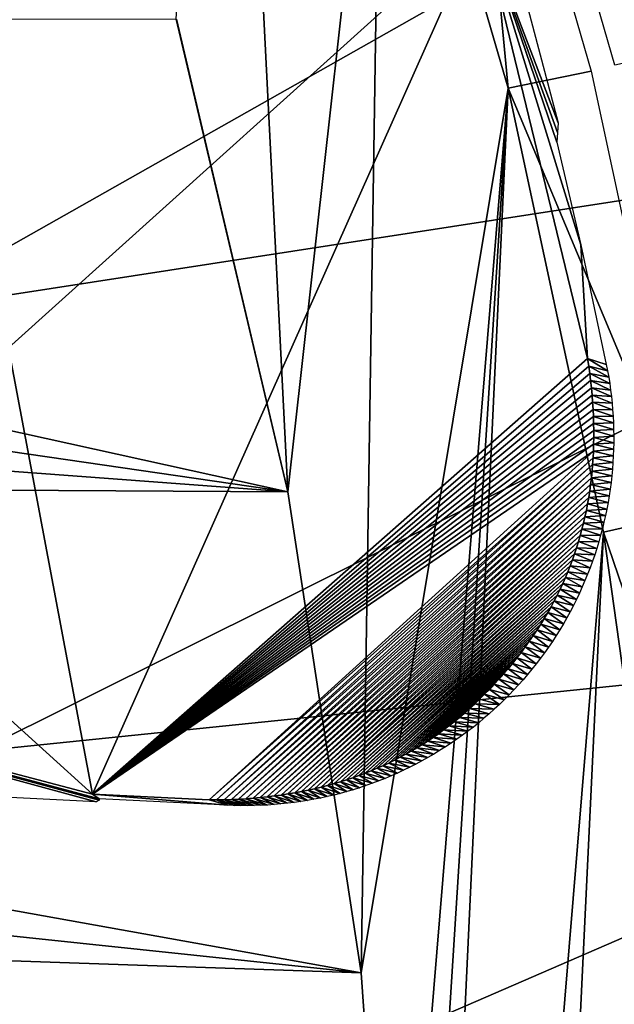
# Model space of a CAD drawing. Header units: millimetres. Extents: x -30.2 to 30.2, y -30.2 to 30.2.
# Tile 243 of 256: x 23.1 to 25.5, y 2.6 to 6.6. Entities that reach past the tile are written whole.
import ezdxf

# ---------------------------------------------------------------- set-up
doc = ezdxf.new("R2010")
doc.units = ezdxf.units.MM
doc.header["$LTSCALE"] = 52.148148
for name, color, linetype in [('1', 7, 'CONTINUOUS'), ('100', 7, 'CONTINUOUS'), ('109', 7, 'CONTINUOUS'), ('146', 7, 'CONTINUOUS'), ('149', 7, 'CONTINUOUS'), ('22', 7, 'CONTINUOUS'), ('32', 7, 'CONTINUOUS'), ('65', 7, 'CONTINUOUS'), ('82', 7, 'CONTINUOUS'), ('95', 7, 'CONTINUOUS')]:
    doc.layers.add(name, color=color, linetype=linetype)

msp = doc.modelspace()

# ---------------------------------------------------------------- linework, layer by layer
at = {"layer": '1', "color": 251, "linetype": 'Continuous', "true_color": 0x4c4c4c}
for points in [[(22.5527, 5.4144, 6.367), (27.7341, 8.344, 6.0125), (22.0584, 7.1672, 6.367), (22.5527, 5.4144, 6.367)], [(28.2692, 6.2972, 6.0125), (27.7341, 8.344, 6.0125), (22.5527, 5.4144, 6.367), (28.2692, 6.2972, 6.0125)], [(22.908, 3.6283, 6.367), (28.2692, 6.2972, 6.0125), (22.5527, 5.4144, 6.367), (22.908, 3.6283, 6.367)], [(28.6535, 4.2169, 6.0125), (28.2692, 6.2972, 6.0125), (22.908, 3.6283, 6.367), (28.6535, 4.2169, 6.0125)], [(23.122, 1.8197, 6.367), (28.6535, 4.2169, 6.0125), (22.908, 3.6283, 6.367), (23.122, 1.8197, 6.367)], [(28.8849, 2.1141, 6.0125), (28.6535, 4.2169, 6.0125), (23.122, 1.8197, 6.367), (28.8849, 2.1141, 6.0125)], [(23.122, 1.8197, 6.367), (22.908, 3.6283, 6.367), (17.3438, 1.365, 6.644), (23.122, 1.8197, 6.367)]]:
    msp.add_3dface(points, dxfattribs=at)
at = {"layer": '100', "color": 251, "linetype": 'Continuous', "true_color": 0x4c4c4c}
for points in [[(20.2053, 3.5819, -45.1956), (20.2402, 4.2775, -124.9994), (23.3883, 3.4219, -45.1956), (20.2053, 3.5819, -45.1956)], [(22.9943, 3.7951, -85.6343), (23.3741, 3.4533, -48.7), (20.2402, 4.2775, -124.9994), (22.9943, 3.7951, -85.6343)], [(20.2402, 4.2775, -124.9994), (23.3741, 3.4533, -48.7), (23.4007, 3.4345, -46.7), (20.2402, 4.2775, -124.9994)], [(23.3883, 3.4219, -45.1956), (20.2402, 4.2775, -124.9994), (23.4016, 3.4283, -46), (23.3883, 3.4219, -45.1956)], [(23.4016, 3.4283, -46), (20.2402, 4.2775, -124.9994), (23.4007, 3.4345, -46.7), (23.4016, 3.4283, -46)], [(23.3741, 3.4533, -48.7), (23.8497, 3.4294, -48.7), (23.9256, 3.4081, -46.7), (23.3741, 3.4533, -48.7)], [(23.3741, 3.4533, -48.7), (23.9256, 3.4081, -46.7), (23.4007, 3.4345, -46.7), (23.3741, 3.4533, -48.7)]]:
    msp.add_3dface(points, dxfattribs=at)
at = {"layer": '109', "color": 251, "linetype": 'Continuous', "true_color": 0x4c4c4c}
msp.add_3dface([(23.3741, 3.4533, -48.7), (22.9943, 3.7951, -85.6343), (23.0311, 5.2733, -48.7), (23.3741, 3.4533, -48.7)], dxfattribs=at)
at = {"layer": '146', "color": 251, "linetype": 'Continuous', "true_color": 0x4c4c4c}
for points in [[(25.2749, 6.1912, -46), (24.9611, 7.0121, -48.7), (25.0155, 7.1676, -46), (25.2749, 6.1912, -46)], [(25.395, 5.2292, -48.7), (24.9611, 7.0121, -48.7), (25.3665, 5.6938, -46.7), (25.395, 5.2292, -48.7)], [(25.2689, 6.1126, -46.7), (24.9611, 7.0121, -48.7), (25.2723, 6.1507, -46.3467), (25.2689, 6.1126, -46.7)], [(24.9611, 7.0121, -48.7), (25.2689, 6.1126, -46.7), (25.3665, 5.6938, -46.7), (24.9611, 7.0121, -48.7)], [(25.2723, 6.1507, -46.3467), (24.9611, 7.0121, -48.7), (25.2749, 6.1912, -46), (25.2723, 6.1507, -46.3467)], [(25.4711, 5.2059, -46.7), (25.395, 5.2292, -48.7), (25.3665, 5.6938, -46.7), (25.4711, 5.2059, -46.7)]]:
    msp.add_3dface(points, dxfattribs=at)
at = {"layer": '149', "color": 251, "linetype": 'Continuous', "true_color": 0x4c4c4c}
for points in [[(25.3996, 5.199, -48.7), (25.395, 5.2292, -48.7), (25.4762, 5.1798, -46.7), (25.3996, 5.199, -48.7)], [(25.395, 5.2292, -48.7), (25.4711, 5.2059, -46.7), (25.4762, 5.1798, -46.7), (25.395, 5.2292, -48.7)], [(25.4036, 5.1691, -48.7), (25.3996, 5.199, -48.7), (25.4808, 5.1536, -46.7), (25.4036, 5.1691, -48.7)], [(25.4808, 5.1536, -46.7), (25.3996, 5.199, -48.7), (25.4762, 5.1798, -46.7), (25.4808, 5.1536, -46.7)], [(25.4072, 5.1393, -48.7), (25.4036, 5.1691, -48.7), (25.485, 5.1273, -46.6999), (25.4072, 5.1393, -48.7)], [(25.485, 5.1273, -46.6999), (25.4036, 5.1691, -48.7), (25.4808, 5.1536, -46.7), (25.485, 5.1273, -46.6999)], [(25.4104, 5.1097, -48.7), (25.4072, 5.1393, -48.7), (25.4887, 5.1008, -46.6999), (25.4104, 5.1097, -48.7)], [(25.4887, 5.1008, -46.6999), (25.4072, 5.1393, -48.7), (25.485, 5.1273, -46.6999), (25.4887, 5.1008, -46.6999)], [(25.4131, 5.0803, -48.7), (25.4104, 5.1097, -48.7), (25.492, 5.0743, -46.6999), (25.4131, 5.0803, -48.7)], [(25.492, 5.0743, -46.6999), (25.4104, 5.1097, -48.7), (25.4887, 5.1008, -46.6999), (25.492, 5.0743, -46.6999)], [(25.4153, 5.0511, -48.7), (25.4131, 5.0803, -48.7), (25.4947, 5.0477, -46.6999), (25.4153, 5.0511, -48.7)], [(25.4947, 5.0477, -46.6999), (25.4131, 5.0803, -48.7), (25.492, 5.0743, -46.6999), (25.4947, 5.0477, -46.6999)], [(25.4171, 5.0221, -48.7), (25.4153, 5.0511, -48.7), (25.497, 5.021, -46.6999), (25.4171, 5.0221, -48.7)], [(25.497, 5.021, -46.6999), (25.4153, 5.0511, -48.7), (25.4947, 5.0477, -46.6999), (25.497, 5.021, -46.6999)], [(25.4185, 4.9933, -48.7), (25.4171, 5.0221, -48.7), (25.4989, 4.9942, -46.6999), (25.4185, 4.9933, -48.7)], [(25.4989, 4.9942, -46.6999), (25.4171, 5.0221, -48.7), (25.497, 5.021, -46.6999), (25.4989, 4.9942, -46.6999)], [(25.5002, 4.9673, -46.6999), (25.4185, 4.9933, -48.7), (25.4989, 4.9942, -46.6999), (25.5002, 4.9673, -46.6999)], [(25.4194, 4.9647, -48.7), (25.4185, 4.9933, -48.7), (25.5002, 4.9673, -46.6999), (25.4194, 4.9647, -48.7)], [(25.5011, 4.9404, -46.6999), (25.4194, 4.9647, -48.7), (25.5002, 4.9673, -46.6999), (25.5011, 4.9404, -46.6999)], [(25.4198, 4.9363, -48.7), (25.4194, 4.9647, -48.7), (25.5011, 4.9404, -46.6999), (25.4198, 4.9363, -48.7)], [(25.5014, 4.9134, -46.6999), (25.4198, 4.9363, -48.7), (25.5011, 4.9404, -46.6999), (25.5014, 4.9134, -46.6999)], [(25.4193, 4.88, -48.7), (25.4198, 4.9081, -48.7), (25.5013, 4.8864, -46.6999), (25.4193, 4.88, -48.7)], [(25.4198, 4.9081, -48.7), (25.4198, 4.9363, -48.7), (25.5014, 4.9134, -46.6999), (25.4198, 4.9081, -48.7)], [(25.5013, 4.8864, -46.6999), (25.4198, 4.9081, -48.7), (25.5014, 4.9134, -46.6999), (25.5013, 4.8864, -46.6999)], [(25.4184, 4.8522, -48.7), (25.4193, 4.88, -48.7), (25.5008, 4.8593, -46.6999), (25.4184, 4.8522, -48.7)], [(25.4997, 4.8322, -46.6999), (25.4184, 4.8522, -48.7), (25.5008, 4.8593, -46.6999), (25.4997, 4.8322, -46.6999)], [(25.5008, 4.8593, -46.6999), (25.4193, 4.88, -48.7), (25.5013, 4.8864, -46.6999), (25.5008, 4.8593, -46.6999)], [(25.4152, 4.7971, -48.7), (25.417, 4.8246, -48.7), (25.4981, 4.8051, -46.6999), (25.4152, 4.7971, -48.7)], [(25.417, 4.8246, -48.7), (25.4184, 4.8522, -48.7), (25.4997, 4.8322, -46.6999), (25.417, 4.8246, -48.7)], [(25.4981, 4.8051, -46.6999), (25.417, 4.8246, -48.7), (25.4997, 4.8322, -46.6999), (25.4981, 4.8051, -46.6999)], [(25.4129, 4.7698, -48.7), (25.4152, 4.7971, -48.7), (25.496, 4.778, -46.6999), (25.4129, 4.7698, -48.7)], [(25.496, 4.778, -46.6999), (25.4152, 4.7971, -48.7), (25.4981, 4.8051, -46.6999), (25.496, 4.778, -46.6999)], [(25.4069, 4.7159, -48.7), (25.4101, 4.7428, -48.7), (25.4904, 4.7238, -46.6999), (25.4069, 4.7159, -48.7)], [(25.4101, 4.7428, -48.7), (25.4129, 4.7698, -48.7), (25.4935, 4.7509, -46.6999), (25.4101, 4.7428, -48.7)], [(25.4904, 4.7238, -46.6999), (25.4101, 4.7428, -48.7), (25.4935, 4.7509, -46.6999), (25.4904, 4.7238, -46.6999)], [(25.4935, 4.7509, -46.6999), (25.4129, 4.7698, -48.7), (25.496, 4.778, -46.6999), (25.4935, 4.7509, -46.6999)], [(25.4033, 4.6893, -48.7), (25.4069, 4.7159, -48.7), (25.4868, 4.6968, -46.6999), (25.4033, 4.6893, -48.7)], [(25.4868, 4.6968, -46.6999), (25.4069, 4.7159, -48.7), (25.4904, 4.7238, -46.6999), (25.4868, 4.6968, -46.6999)], [(25.3946, 4.6365, -48.7), (25.3992, 4.6628, -48.7), (25.4782, 4.6427, -46.7), (25.3946, 4.6365, -48.7)], [(25.3992, 4.6628, -48.7), (25.4033, 4.6893, -48.7), (25.4828, 4.6697, -46.7), (25.3992, 4.6628, -48.7)], [(25.4782, 4.6427, -46.7), (25.3992, 4.6628, -48.7), (25.4828, 4.6697, -46.7), (25.4782, 4.6427, -46.7)], [(25.4828, 4.6697, -46.7), (25.4033, 4.6893, -48.7), (25.4868, 4.6968, -46.6999), (25.4828, 4.6697, -46.7)], [(25.3896, 4.6104, -48.7), (25.3946, 4.6365, -48.7), (25.4732, 4.6158, -46.7), (25.3896, 4.6104, -48.7)], [(25.4732, 4.6158, -46.7), (25.3946, 4.6365, -48.7), (25.4782, 4.6427, -46.7), (25.4732, 4.6158, -46.7)], [(25.3782, 4.5588, -48.7), (25.3841, 4.5845, -48.7), (25.4615, 4.562, -46.7), (25.3782, 4.5588, -48.7)], [(25.3841, 4.5845, -48.7), (25.3896, 4.6104, -48.7), (25.4676, 4.5889, -46.7), (25.3841, 4.5845, -48.7)], [(25.4615, 4.562, -46.7), (25.3841, 4.5845, -48.7), (25.4676, 4.5889, -46.7), (25.4615, 4.562, -46.7)], [(25.4676, 4.5889, -46.7), (25.3896, 4.6104, -48.7), (25.4732, 4.6158, -46.7), (25.4676, 4.5889, -46.7)], [(25.3718, 4.5333, -48.7), (25.3782, 4.5588, -48.7), (25.455, 4.5353, -46.7), (25.3718, 4.5333, -48.7)], [(25.455, 4.5353, -46.7), (25.3782, 4.5588, -48.7), (25.4615, 4.562, -46.7), (25.455, 4.5353, -46.7)], [(25.3577, 4.4829, -48.7), (25.365, 4.508, -48.7), (25.4403, 4.4819, -46.7), (25.3577, 4.4829, -48.7)], [(25.365, 4.508, -48.7), (25.3718, 4.5333, -48.7), (25.4479, 4.5086, -46.7), (25.365, 4.508, -48.7)], [(25.4403, 4.4819, -46.7), (25.365, 4.508, -48.7), (25.4479, 4.5086, -46.7), (25.4403, 4.4819, -46.7)], [(25.4479, 4.5086, -46.7), (25.3718, 4.5333, -48.7), (25.455, 4.5353, -46.7), (25.4479, 4.5086, -46.7)], [(25.3418, 4.4332, -48.7), (25.35, 4.458, -48.7), (25.4236, 4.4289, -46.7), (25.3418, 4.4332, -48.7)], [(25.35, 4.458, -48.7), (25.3577, 4.4829, -48.7), (25.4322, 4.4554, -46.7), (25.35, 4.458, -48.7)], [(25.4236, 4.4289, -46.7), (25.35, 4.458, -48.7), (25.4322, 4.4554, -46.7), (25.4236, 4.4289, -46.7)], [(25.4322, 4.4554, -46.7), (25.3577, 4.4829, -48.7), (25.4403, 4.4819, -46.7), (25.4322, 4.4554, -46.7)], [(25.3332, 4.4087, -48.7), (25.3418, 4.4332, -48.7), (25.4145, 4.4025, -46.7001), (25.3332, 4.4087, -48.7)], [(25.4145, 4.4025, -46.7001), (25.3418, 4.4332, -48.7), (25.4236, 4.4289, -46.7), (25.4145, 4.4025, -46.7001)], [(25.3145, 4.3602, -48.7), (25.3241, 4.3844, -48.7), (25.3947, 4.3502, -46.7001), (25.3145, 4.3602, -48.7)], [(25.3241, 4.3844, -48.7), (25.3332, 4.4087, -48.7), (25.4049, 4.3763, -46.7001), (25.3241, 4.3844, -48.7)], [(25.3947, 4.3502, -46.7001), (25.3241, 4.3844, -48.7), (25.4049, 4.3763, -46.7001), (25.3947, 4.3502, -46.7001)], [(25.4049, 4.3763, -46.7001), (25.3332, 4.4087, -48.7), (25.4145, 4.4025, -46.7001), (25.4049, 4.3763, -46.7001)], [(25.3045, 4.3363, -48.7), (25.3145, 4.3602, -48.7), (25.3841, 4.3242, -46.7001), (25.3045, 4.3363, -48.7)], [(25.3841, 4.3242, -46.7001), (25.3145, 4.3602, -48.7), (25.3947, 4.3502, -46.7001), (25.3841, 4.3242, -46.7001)], [(25.2828, 4.2885, -48.7), (25.294, 4.3124, -48.7), (25.3613, 4.2728, -46.7001), (25.2828, 4.2885, -48.7)], [(25.294, 4.3124, -48.7), (25.3045, 4.3363, -48.7), (25.3729, 4.2984, -46.7001), (25.294, 4.3124, -48.7)], [(25.3613, 4.2728, -46.7001), (25.294, 4.3124, -48.7), (25.3729, 4.2984, -46.7001), (25.3613, 4.2728, -46.7001)], [(25.3729, 4.2984, -46.7001), (25.3045, 4.3363, -48.7), (25.3841, 4.3242, -46.7001), (25.3729, 4.2984, -46.7001)], [(25.2586, 4.2408, -48.7), (25.271, 4.2647, -48.7), (25.3366, 4.2222, -46.7001), (25.2586, 4.2408, -48.7)], [(25.271, 4.2647, -48.7), (25.2828, 4.2885, -48.7), (25.3492, 4.2474, -46.7001), (25.271, 4.2647, -48.7)], [(25.3366, 4.2222, -46.7001), (25.271, 4.2647, -48.7), (25.3492, 4.2474, -46.7001), (25.3366, 4.2222, -46.7001)], [(25.3492, 4.2474, -46.7001), (25.2828, 4.2885, -48.7), (25.3613, 4.2728, -46.7001), (25.3492, 4.2474, -46.7001)], [(25.2321, 4.1933, -48.7), (25.2457, 4.217, -48.7), (25.3099, 4.1724, -46.7001), (25.2321, 4.1933, -48.7)], [(25.2457, 4.217, -48.7), (25.2586, 4.2408, -48.7), (25.3235, 4.1972, -46.7001), (25.2457, 4.217, -48.7)], [(25.3099, 4.1724, -46.7001), (25.2457, 4.217, -48.7), (25.3235, 4.1972, -46.7001), (25.3099, 4.1724, -46.7001)], [(25.3235, 4.1972, -46.7001), (25.2586, 4.2408, -48.7), (25.3366, 4.2222, -46.7001), (25.3235, 4.1972, -46.7001)], [(25.2181, 4.1697, -48.7), (25.2321, 4.1933, -48.7), (25.2958, 4.1479, -46.7001), (25.2181, 4.1697, -48.7)], [(25.2958, 4.1479, -46.7001), (25.2321, 4.1933, -48.7), (25.3099, 4.1724, -46.7001), (25.2958, 4.1479, -46.7001)], [(25.1884, 4.1228, -48.7), (25.2035, 4.1462, -48.7), (25.2664, 4.0998, -46.7001), (25.1884, 4.1228, -48.7)], [(25.2035, 4.1462, -48.7), (25.2181, 4.1697, -48.7), (25.2813, 4.1237, -46.7001), (25.2035, 4.1462, -48.7)], [(25.2664, 4.0998, -46.7001), (25.2035, 4.1462, -48.7), (25.2813, 4.1237, -46.7001), (25.2664, 4.0998, -46.7001)], [(25.2813, 4.1237, -46.7001), (25.2181, 4.1697, -48.7), (25.2958, 4.1479, -46.7001), (25.2813, 4.1237, -46.7001)], [(25.1568, 4.0766, -48.7), (25.1728, 4.0996, -48.7), (25.2352, 4.0528, -46.7001), (25.1568, 4.0766, -48.7)], [(25.1728, 4.0996, -48.7), (25.1884, 4.1228, -48.7), (25.251, 4.0761, -46.7001), (25.1728, 4.0996, -48.7)], [(25.2352, 4.0528, -46.7001), (25.1728, 4.0996, -48.7), (25.251, 4.0761, -46.7001), (25.2352, 4.0528, -46.7001)], [(25.251, 4.0761, -46.7001), (25.1884, 4.1228, -48.7), (25.2664, 4.0998, -46.7001), (25.251, 4.0761, -46.7001)], [(25.1403, 4.0537, -48.7), (25.1568, 4.0766, -48.7), (25.2189, 4.0297, -46.7001), (25.1403, 4.0537, -48.7)], [(25.2189, 4.0297, -46.7001), (25.1568, 4.0766, -48.7), (25.2352, 4.0528, -46.7001), (25.2189, 4.0297, -46.7001)], [(25.106, 4.0087, -48.7), (25.1234, 4.0311, -48.7), (25.1851, 3.9847, -46.7), (25.106, 4.0087, -48.7)], [(25.1234, 4.0311, -48.7), (25.1403, 4.0537, -48.7), (25.2022, 4.007, -46.7001), (25.1234, 4.0311, -48.7)], [(25.1851, 3.9847, -46.7), (25.1234, 4.0311, -48.7), (25.2022, 4.007, -46.7001), (25.1851, 3.9847, -46.7)], [(25.2022, 4.007, -46.7001), (25.1403, 4.0537, -48.7), (25.2189, 4.0297, -46.7001), (25.2022, 4.007, -46.7001)], [(25.0701, 3.9647, -48.7), (25.0882, 3.9865, -48.7), (25.1498, 3.941, -46.7), (25.0701, 3.9647, -48.7)], [(25.0882, 3.9865, -48.7), (25.106, 4.0087, -48.7), (25.1677, 3.9627, -46.7), (25.0882, 3.9865, -48.7)], [(25.1498, 3.941, -46.7), (25.0882, 3.9865, -48.7), (25.1677, 3.9627, -46.7), (25.1498, 3.941, -46.7)], [(25.1677, 3.9627, -46.7), (25.106, 4.0087, -48.7), (25.1851, 3.9847, -46.7), (25.1677, 3.9627, -46.7)], [(25.0327, 3.9218, -48.7), (25.0516, 3.9431, -48.7), (25.1129, 3.8988, -46.7), (25.0327, 3.9218, -48.7)], [(25.0516, 3.9431, -48.7), (25.0701, 3.9647, -48.7), (25.1316, 3.9197, -46.7), (25.0516, 3.9431, -48.7)], [(25.1129, 3.8988, -46.7), (25.0516, 3.9431, -48.7), (25.1316, 3.9197, -46.7), (25.1129, 3.8988, -46.7)], [(25.1316, 3.9197, -46.7), (25.0701, 3.9647, -48.7), (25.1498, 3.941, -46.7), (25.1316, 3.9197, -46.7)], [(24.994, 3.8803, -48.7), (25.0135, 3.9009, -48.7), (25.0745, 3.8579, -46.7), (24.994, 3.8803, -48.7)], [(25.0135, 3.9009, -48.7), (25.0327, 3.9218, -48.7), (25.0939, 3.8782, -46.7), (25.0135, 3.9009, -48.7)], [(25.0745, 3.8579, -46.7), (25.0135, 3.9009, -48.7), (25.0939, 3.8782, -46.7), (25.0745, 3.8579, -46.7)], [(25.0939, 3.8782, -46.7), (25.0327, 3.9218, -48.7), (25.1129, 3.8988, -46.7), (25.0939, 3.8782, -46.7)], [(24.9541, 3.8404, -48.7), (24.9742, 3.8602, -48.7), (25.0345, 3.8185, -46.7), (24.9541, 3.8404, -48.7)], [(24.9742, 3.8602, -48.7), (24.994, 3.8803, -48.7), (25.0547, 3.8381, -46.7), (24.9742, 3.8602, -48.7)], [(25.0345, 3.8185, -46.7), (24.9742, 3.8602, -48.7), (25.0547, 3.8381, -46.7), (25.0345, 3.8185, -46.7)], [(25.0547, 3.8381, -46.7), (24.994, 3.8803, -48.7), (25.0745, 3.8579, -46.7), (25.0547, 3.8381, -46.7)], [(24.9132, 3.8021, -48.7), (24.9338, 3.821, -48.7), (25.014, 3.7994, -46.7), (24.9132, 3.8021, -48.7)], [(24.9338, 3.821, -48.7), (24.9541, 3.8404, -48.7), (25.0345, 3.8185, -46.7), (24.9338, 3.821, -48.7)], [(25.014, 3.7994, -46.7), (24.9338, 3.821, -48.7), (25.0345, 3.8185, -46.7), (25.014, 3.7994, -46.7)], [(24.8714, 3.7656, -48.7), (24.8924, 3.7836, -48.7), (24.9718, 3.7623, -46.7), (24.8714, 3.7656, -48.7)], [(24.8924, 3.7836, -48.7), (24.9132, 3.8021, -48.7), (24.9931, 3.7806, -46.7), (24.8924, 3.7836, -48.7)], [(24.9718, 3.7623, -46.7), (24.8924, 3.7836, -48.7), (24.9931, 3.7806, -46.7), (24.9718, 3.7623, -46.7)], [(24.9931, 3.7806, -46.7), (24.9132, 3.8021, -48.7), (25.014, 3.7994, -46.7), (24.9931, 3.7806, -46.7)], [(24.8288, 3.7312, -48.7), (24.8502, 3.7481, -48.7), (24.9284, 3.7268, -46.7), (24.8288, 3.7312, -48.7)], [(24.8502, 3.7481, -48.7), (24.8714, 3.7656, -48.7), (24.9503, 3.7443, -46.7), (24.8502, 3.7481, -48.7)], [(24.9284, 3.7268, -46.7), (24.8502, 3.7481, -48.7), (24.9503, 3.7443, -46.7), (24.9284, 3.7268, -46.7)], [(24.9503, 3.7443, -46.7), (24.8714, 3.7656, -48.7), (24.9718, 3.7623, -46.7), (24.9503, 3.7443, -46.7)], [(24.7637, 3.6836, -48.7), (24.7855, 3.6989, -48.7), (24.8608, 3.6767, -46.7001), (24.7637, 3.6836, -48.7)], [(24.7855, 3.6989, -48.7), (24.8072, 3.7147, -48.7), (24.8836, 3.693, -46.7001), (24.7855, 3.6989, -48.7)], [(24.8608, 3.6767, -46.7001), (24.7855, 3.6989, -48.7), (24.8836, 3.693, -46.7001), (24.8608, 3.6767, -46.7001)], [(24.8072, 3.7147, -48.7), (24.8288, 3.7312, -48.7), (24.9061, 3.7097, -46.7), (24.8072, 3.7147, -48.7)], [(24.8836, 3.693, -46.7001), (24.8072, 3.7147, -48.7), (24.9061, 3.7097, -46.7), (24.8836, 3.693, -46.7001)], [(24.9061, 3.7097, -46.7), (24.8288, 3.7312, -48.7), (24.9284, 3.7268, -46.7), (24.9061, 3.7097, -46.7)], [(24.6976, 3.6413, -48.7), (24.7198, 3.6548, -48.7), (24.7906, 3.6306, -46.7001), (24.6976, 3.6413, -48.7)], [(24.7198, 3.6548, -48.7), (24.7418, 3.6689, -48.7), (24.8143, 3.6455, -46.7001), (24.7198, 3.6548, -48.7)], [(24.7906, 3.6306, -46.7001), (24.7198, 3.6548, -48.7), (24.8143, 3.6455, -46.7001), (24.7906, 3.6306, -46.7001)], [(24.7418, 3.6689, -48.7), (24.7637, 3.6836, -48.7), (24.8377, 3.6609, -46.7001), (24.7418, 3.6689, -48.7)], [(24.8143, 3.6455, -46.7001), (24.7418, 3.6689, -48.7), (24.8377, 3.6609, -46.7001), (24.8143, 3.6455, -46.7001)], [(24.8377, 3.6609, -46.7001), (24.7637, 3.6836, -48.7), (24.8608, 3.6767, -46.7001), (24.8377, 3.6609, -46.7001)], [(24.6295, 3.6032, -48.7), (24.6525, 3.6155, -48.7), (24.7182, 3.5885, -46.7001), (24.6295, 3.6032, -48.7)], [(24.6525, 3.6155, -48.7), (24.6752, 3.6282, -48.7), (24.7426, 3.6021, -46.7001), (24.6525, 3.6155, -48.7)], [(24.7182, 3.5885, -46.7001), (24.6525, 3.6155, -48.7), (24.7426, 3.6021, -46.7001), (24.7182, 3.5885, -46.7001)], [(24.6752, 3.6282, -48.7), (24.6976, 3.6413, -48.7), (24.7667, 3.6161, -46.7001), (24.6752, 3.6282, -48.7)], [(24.7426, 3.6021, -46.7001), (24.6752, 3.6282, -48.7), (24.7667, 3.6161, -46.7001), (24.7426, 3.6021, -46.7001)], [(24.7667, 3.6161, -46.7001), (24.6976, 3.6413, -48.7), (24.7906, 3.6306, -46.7001), (24.7667, 3.6161, -46.7001)], [(24.5591, 3.5689, -48.7), (24.5828, 3.5799, -48.7), (24.6438, 3.5507, -46.7001), (24.5591, 3.5689, -48.7)], [(24.5828, 3.5799, -48.7), (24.6063, 3.5914, -48.7), (24.6688, 3.5629, -46.7001), (24.5828, 3.5799, -48.7)], [(24.6438, 3.5507, -46.7001), (24.5828, 3.5799, -48.7), (24.6688, 3.5629, -46.7001), (24.6438, 3.5507, -46.7001)], [(24.6063, 3.5914, -48.7), (24.6295, 3.6032, -48.7), (24.6936, 3.5755, -46.7001), (24.6063, 3.5914, -48.7)], [(24.6688, 3.5629, -46.7001), (24.6063, 3.5914, -48.7), (24.6936, 3.5755, -46.7001), (24.6688, 3.5629, -46.7001)], [(24.6936, 3.5755, -46.7001), (24.6295, 3.6032, -48.7), (24.7182, 3.5885, -46.7001), (24.6936, 3.5755, -46.7001)], [(24.4615, 3.529, -48.7), (24.4863, 3.5384, -48.7), (24.5421, 3.507, -46.6999), (24.4615, 3.529, -48.7)], [(24.4863, 3.5384, -48.7), (24.5108, 3.5481, -48.7), (24.5678, 3.5172, -46.7), (24.4863, 3.5384, -48.7)], [(24.5421, 3.507, -46.6999), (24.4863, 3.5384, -48.7), (24.5678, 3.5172, -46.7), (24.5421, 3.507, -46.6999)], [(24.5108, 3.5481, -48.7), (24.5351, 3.5583, -48.7), (24.5933, 3.5279, -46.7), (24.5108, 3.5481, -48.7)], [(24.5678, 3.5172, -46.7), (24.5108, 3.5481, -48.7), (24.5933, 3.5279, -46.7), (24.5678, 3.5172, -46.7)], [(24.5351, 3.5583, -48.7), (24.5591, 3.5689, -48.7), (24.6186, 3.5391, -46.7), (24.5351, 3.5583, -48.7)], [(24.5933, 3.5279, -46.7), (24.5351, 3.5583, -48.7), (24.6186, 3.5391, -46.7), (24.5933, 3.5279, -46.7)], [(24.6186, 3.5391, -46.7), (24.5591, 3.5689, -48.7), (24.6438, 3.5507, -46.7001), (24.6186, 3.5391, -46.7)], [(24.3336, 3.4886, -48.7), (24.3597, 3.4958, -48.7), (24.4114, 3.4633, -46.6998), (24.3336, 3.4886, -48.7)], [(24.3597, 3.4958, -48.7), (24.3855, 3.5035, -48.7), (24.4378, 3.4711, -46.6998), (24.3597, 3.4958, -48.7)], [(24.4114, 3.4633, -46.6998), (24.3597, 3.4958, -48.7), (24.4378, 3.4711, -46.6998), (24.4114, 3.4633, -46.6998)], [(24.3855, 3.5035, -48.7), (24.4111, 3.5116, -48.7), (24.4641, 3.4794, -46.6999), (24.3855, 3.5035, -48.7)], [(24.4378, 3.4711, -46.6998), (24.3855, 3.5035, -48.7), (24.4641, 3.4794, -46.6999), (24.4378, 3.4711, -46.6998)], [(24.4111, 3.5116, -48.7), (24.4364, 3.5201, -48.7), (24.4902, 3.4881, -46.6999), (24.4111, 3.5116, -48.7)], [(24.4641, 3.4794, -46.6999), (24.4111, 3.5116, -48.7), (24.4902, 3.4881, -46.6999), (24.4641, 3.4794, -46.6999)], [(24.4364, 3.5201, -48.7), (24.4615, 3.529, -48.7), (24.5162, 3.4973, -46.6999), (24.4364, 3.5201, -48.7)], [(24.4902, 3.4881, -46.6999), (24.4364, 3.5201, -48.7), (24.5162, 3.4973, -46.6999), (24.4902, 3.4881, -46.6999)], [(24.5162, 3.4973, -46.6999), (24.4615, 3.529, -48.7), (24.5421, 3.507, -46.6999), (24.5162, 3.4973, -46.6999)], [(24.1435, 3.4495, -48.7), (24.1715, 3.4539, -48.7), (24.2239, 3.4228, -46.6997), (24.1435, 3.4495, -48.7)], [(24.1715, 3.4539, -48.7), (24.1991, 3.4586, -48.7), (24.2509, 3.4271, -46.6997), (24.1715, 3.4539, -48.7)], [(24.2239, 3.4228, -46.6997), (24.1715, 3.4539, -48.7), (24.2509, 3.4271, -46.6997), (24.2239, 3.4228, -46.6997)], [(24.1991, 3.4586, -48.7), (24.2265, 3.4638, -48.7), (24.2779, 3.4319, -46.6997), (24.1991, 3.4586, -48.7)], [(24.2509, 3.4271, -46.6997), (24.1991, 3.4586, -48.7), (24.2779, 3.4319, -46.6997), (24.2509, 3.4271, -46.6997)], [(24.2265, 3.4638, -48.7), (24.2537, 3.4693, -48.7), (24.3048, 3.4372, -46.6997), (24.2265, 3.4638, -48.7)], [(24.2779, 3.4319, -46.6997), (24.2265, 3.4638, -48.7), (24.3048, 3.4372, -46.6997), (24.2779, 3.4319, -46.6997)], [(24.2537, 3.4693, -48.7), (24.2806, 3.4753, -48.7), (24.3316, 3.443, -46.6997), (24.2537, 3.4693, -48.7)], [(24.3048, 3.4372, -46.6997), (24.2537, 3.4693, -48.7), (24.3316, 3.443, -46.6997), (24.3048, 3.4372, -46.6997)], [(24.2806, 3.4753, -48.7), (24.3072, 3.4817, -48.7), (24.3583, 3.4493, -46.6997), (24.2806, 3.4753, -48.7)], [(24.3316, 3.443, -46.6997), (24.2806, 3.4753, -48.7), (24.3583, 3.4493, -46.6997), (24.3316, 3.443, -46.6997)], [(24.3072, 3.4817, -48.7), (24.3336, 3.4886, -48.7), (24.3849, 3.4561, -46.6998), (24.3072, 3.4817, -48.7)], [(24.3583, 3.4493, -46.6997), (24.3072, 3.4817, -48.7), (24.3849, 3.4561, -46.6998), (24.3583, 3.4493, -46.6997)], [(24.3849, 3.4561, -46.6998), (24.3336, 3.4886, -48.7), (24.4114, 3.4633, -46.6998), (24.3849, 3.4561, -46.6998)], [(23.8497, 3.4294, -48.7), (23.8803, 3.4295, -48.7), (23.9256, 3.4081, -46.7), (23.8497, 3.4294, -48.7)], [(23.8803, 3.4295, -48.7), (23.9106, 3.4301, -48.7), (23.9797, 3.4063, -46.6999), (23.8803, 3.4295, -48.7)], [(23.9256, 3.4081, -46.7), (23.8803, 3.4295, -48.7), (23.9527, 3.407, -46.6999), (23.9256, 3.4081, -46.7)], [(23.9527, 3.407, -46.6999), (23.8803, 3.4295, -48.7), (23.9797, 3.4063, -46.6999), (23.9527, 3.407, -46.6999)], [(23.9106, 3.4301, -48.7), (23.9406, 3.431, -48.7), (24.0069, 3.4062, -46.6998), (23.9106, 3.4301, -48.7)], [(23.9797, 3.4063, -46.6999), (23.9106, 3.4301, -48.7), (24.0069, 3.4062, -46.6998), (23.9797, 3.4063, -46.6999)], [(23.9406, 3.431, -48.7), (23.9704, 3.4324, -48.7), (24.034, 3.4065, -46.6998), (23.9406, 3.431, -48.7)], [(24.0069, 3.4062, -46.6998), (23.9406, 3.431, -48.7), (24.034, 3.4065, -46.6998), (24.0069, 3.4062, -46.6998)], [(23.9704, 3.4324, -48.7), (23.9999, 3.4342, -48.7), (24.0612, 3.4074, -46.6998), (23.9704, 3.4324, -48.7)], [(24.034, 3.4065, -46.6998), (23.9704, 3.4324, -48.7), (24.0612, 3.4074, -46.6998), (24.034, 3.4065, -46.6998)], [(23.9999, 3.4342, -48.7), (24.0291, 3.4364, -48.7), (24.0884, 3.4087, -46.6997), (23.9999, 3.4342, -48.7)], [(24.0612, 3.4074, -46.6998), (23.9999, 3.4342, -48.7), (24.0884, 3.4087, -46.6997), (24.0612, 3.4074, -46.6998)], [(24.0291, 3.4364, -48.7), (24.0581, 3.4391, -48.7), (24.1155, 3.4106, -46.6997), (24.0291, 3.4364, -48.7)], [(24.0884, 3.4087, -46.6997), (24.0291, 3.4364, -48.7), (24.1155, 3.4106, -46.6997), (24.0884, 3.4087, -46.6997)], [(24.0581, 3.4391, -48.7), (24.0869, 3.4422, -48.7), (24.1427, 3.4129, -46.6997), (24.0581, 3.4391, -48.7)], [(24.1155, 3.4106, -46.6997), (24.0581, 3.4391, -48.7), (24.1427, 3.4129, -46.6997), (24.1155, 3.4106, -46.6997)], [(24.0869, 3.4422, -48.7), (24.1153, 3.4456, -48.7), (24.1698, 3.4157, -46.6997), (24.0869, 3.4422, -48.7)], [(24.1427, 3.4129, -46.6997), (24.0869, 3.4422, -48.7), (24.1698, 3.4157, -46.6997), (24.1427, 3.4129, -46.6997)], [(24.1153, 3.4456, -48.7), (24.1435, 3.4495, -48.7), (24.1969, 3.419, -46.6997), (24.1153, 3.4456, -48.7)], [(24.1698, 3.4157, -46.6997), (24.1153, 3.4456, -48.7), (24.1969, 3.419, -46.6997), (24.1698, 3.4157, -46.6997)], [(24.1969, 3.419, -46.6997), (24.1435, 3.4495, -48.7), (24.2239, 3.4228, -46.6997), (24.1969, 3.419, -46.6997)]]:
    msp.add_3dface(points, dxfattribs=at)
at = {"layer": '22', "color": 251, "linetype": 'Continuous', "true_color": 0x4c4c4c}
for points in [[(25.07, 6.3328, -46), (24.5534, 8.108, -46), (24.8962, 8.1731, -36.0965), (25.07, 6.3328, -46)], [(25.4095, 6.4013, -36.0965), (25.07, 6.3328, -46), (24.8962, 8.1731, -36.0965), (25.4095, 6.4013, -36.0965)], [(25.7969, 4.5978, -36.0965), (25.07, 6.3328, -46), (25.4095, 6.4013, -36.0965), (25.7969, 4.5978, -36.0965)], [(25.4593, 4.5208, -46), (25.07, 6.3328, -46), (25.7969, 4.5978, -36.0965), (25.4593, 4.5208, -46)], [(26.0564, 2.7715, -36.0965), (25.4593, 4.5208, -46), (25.7969, 4.5978, -36.0965), (26.0564, 2.7715, -36.0965)], [(25.7172, 2.6901, -46), (25.4593, 4.5208, -46), (26.0564, 2.7715, -36.0965), (25.7172, 2.6901, -46)]]:
    msp.add_3dface(points, dxfattribs=at)
at = {"layer": '32', "color": 251, "linetype": 'Continuous', "true_color": 0x4c4c4c}
for points in [[(23.716, 6.6135, -46), (23.9093, 9.8468, -46), (24.1708, 4.6858, -46), (23.716, 6.6135, -46)], [(23.9093, 9.8468, -46), (24.5534, 8.108, -46), (24.1708, 4.6858, -46), (23.9093, 9.8468, -46)], [(24.1708, 4.6858, -46), (24.5534, 8.108, -46), (24.4698, 2.7237, -46), (24.1708, 4.6858, -46)], [(24.5534, 8.108, -46), (25.07, 6.3328, -46), (24.4698, 2.7237, -46), (24.5534, 8.108, -46)], [(24.3691, -8.6464, -46), (25.07, 6.3328, -46), (25.4593, 4.5208, -46), (24.3691, -8.6464, -46)], [(25.07, 6.3328, -46), (24.3691, -8.6464, -46), (24.5899, -1.2358, -46), (25.07, 6.3328, -46)], [(24.4698, 2.7237, -46), (25.07, 6.3328, -46), (24.6093, 0.751, -46), (24.4698, 2.7237, -46)], [(24.6093, 0.751, -46), (25.07, 6.3328, -46), (24.5899, -1.2358, -46), (24.6093, 0.751, -46)], [(24.9099, -6.9361, -46), (24.3691, -8.6464, -46), (25.4593, 4.5208, -46), (24.9099, -6.9361, -46)], [(24.9099, -6.9361, -46), (25.4593, 4.5208, -46), (25.7172, 2.6901, -46), (24.9099, -6.9361, -46)], [(25.33, -5.1965, -46), (24.9099, -6.9361, -46), (25.7172, 2.6901, -46), (25.33, -5.1965, -46)], [(25.33, -5.1965, -46), (25.7172, 2.6901, -46), (25.8439, 0.8401, -46), (25.33, -5.1965, -46)]]:
    msp.add_3dface(points, dxfattribs=at)
at = {"layer": '65', "color": 251, "linetype": 'Continuous', "true_color": 0x4c4c4c}
msp.add_3dface([(25.5062, 6.4264, -36), (24.9918, 8.202, -36), (29.0225, 7.1885, -36), (25.5062, 6.4264, -36)], dxfattribs=at)
at = {"layer": '82', "color": 251, "linetype": 'Continuous', "true_color": 0x4c4c4c}
for points in [[(14.5707, 6.0802, -30), (15.372, 6.6252, -30), (24.1708, 4.6855, -30), (14.5707, 6.0802, -30)], [(24.1708, 4.6855, -30), (15.372, 6.6252, -30), (23.7161, 6.6134, -30), (24.1708, 4.6855, -30)], [(13.8357, 5.4535, -30), (14.5707, 6.0802, -30), (24.1708, 4.6855, -30), (13.8357, 5.4535, -30)], [(13.171, 4.7493, -30), (13.8357, 5.4535, -30), (24.1708, 4.6855, -30), (13.171, 4.7493, -30)], [(12.5877, 3.9778, -30), (13.171, 4.7493, -30), (24.4698, 2.7238, -30), (12.5877, 3.9778, -30)], [(24.4698, 2.7238, -30), (13.171, 4.7493, -30), (24.1708, 4.6855, -30), (24.4698, 2.7238, -30)], [(12.0915, 3.1486, -30), (12.5877, 3.9778, -30), (24.4698, 2.7238, -30), (12.0915, 3.1486, -30)], [(11.8777, 2.714, -30), (12.0915, 3.1486, -30), (24.6092, 0.7518, -30), (11.8777, 2.714, -30)], [(24.6092, 0.7518, -30), (12.0915, 3.1486, -30), (24.4698, 2.7238, -30), (24.6092, 0.7518, -30)], [(11.6873, 2.2679, -30), (11.8777, 2.714, -30), (24.6092, 0.7518, -30), (11.6873, 2.2679, -30)]]:
    msp.add_3dface(points, dxfattribs=at)
at = {"layer": '95', "color": 251, "linetype": 'Continuous', "true_color": 0x4c4c4c}
for points in [[(23.0311, 5.2733, -48.7), (22.5524, 7.047, -48.7), (24.9611, 7.0121, -48.7), (23.0311, 5.2733, -48.7)], [(23.3741, 3.4533, -48.7), (23.0311, 5.2733, -48.7), (24.9611, 7.0121, -48.7), (23.3741, 3.4533, -48.7)], [(25.395, 5.2292, -48.7), (23.3741, 3.4533, -48.7), (24.9611, 7.0121, -48.7), (25.395, 5.2292, -48.7)], [(25.3996, 5.199, -48.7), (23.3741, 3.4533, -48.7), (25.395, 5.2292, -48.7), (25.3996, 5.199, -48.7)], [(25.4036, 5.1691, -48.7), (23.3741, 3.4533, -48.7), (25.3996, 5.199, -48.7), (25.4036, 5.1691, -48.7)], [(25.4072, 5.1393, -48.7), (23.3741, 3.4533, -48.7), (25.4036, 5.1691, -48.7), (25.4072, 5.1393, -48.7)], [(25.4104, 5.1097, -48.7), (23.3741, 3.4533, -48.7), (25.4072, 5.1393, -48.7), (25.4104, 5.1097, -48.7)], [(25.4131, 5.0803, -48.7), (23.3741, 3.4533, -48.7), (25.4104, 5.1097, -48.7), (25.4131, 5.0803, -48.7)], [(25.4153, 5.0511, -48.7), (23.3741, 3.4533, -48.7), (25.4131, 5.0803, -48.7), (25.4153, 5.0511, -48.7)], [(25.4171, 5.0221, -48.7), (23.3741, 3.4533, -48.7), (25.4153, 5.0511, -48.7), (25.4171, 5.0221, -48.7)], [(25.4185, 4.9933, -48.7), (23.3741, 3.4533, -48.7), (25.4171, 5.0221, -48.7), (25.4185, 4.9933, -48.7)], [(25.4194, 4.9647, -48.7), (23.3741, 3.4533, -48.7), (25.4185, 4.9933, -48.7), (25.4194, 4.9647, -48.7)], [(25.4198, 4.9363, -48.7), (23.3741, 3.4533, -48.7), (25.4194, 4.9647, -48.7), (25.4198, 4.9363, -48.7)], [(25.4198, 4.9081, -48.7), (23.3741, 3.4533, -48.7), (25.4198, 4.9363, -48.7), (25.4198, 4.9081, -48.7)], [(25.4193, 4.88, -48.7), (23.3741, 3.4533, -48.7), (25.4198, 4.9081, -48.7), (25.4193, 4.88, -48.7)], [(25.4184, 4.8522, -48.7), (23.3741, 3.4533, -48.7), (25.4193, 4.88, -48.7), (25.4184, 4.8522, -48.7)], [(23.8497, 3.4294, -48.7), (23.3741, 3.4533, -48.7), (25.4184, 4.8522, -48.7), (23.8497, 3.4294, -48.7)], [(25.417, 4.8246, -48.7), (23.8497, 3.4294, -48.7), (25.4184, 4.8522, -48.7), (25.417, 4.8246, -48.7)], [(23.8803, 3.4295, -48.7), (23.8497, 3.4294, -48.7), (25.417, 4.8246, -48.7), (23.8803, 3.4295, -48.7)], [(25.4152, 4.7971, -48.7), (23.8803, 3.4295, -48.7), (25.417, 4.8246, -48.7), (25.4152, 4.7971, -48.7)], [(23.9106, 3.4301, -48.7), (23.8803, 3.4295, -48.7), (25.4152, 4.7971, -48.7), (23.9106, 3.4301, -48.7)], [(25.4129, 4.7698, -48.7), (23.9106, 3.4301, -48.7), (25.4152, 4.7971, -48.7), (25.4129, 4.7698, -48.7)], [(23.9406, 3.431, -48.7), (23.9106, 3.4301, -48.7), (25.4129, 4.7698, -48.7), (23.9406, 3.431, -48.7)], [(25.4101, 4.7428, -48.7), (23.9406, 3.431, -48.7), (25.4129, 4.7698, -48.7), (25.4101, 4.7428, -48.7)], [(23.9704, 3.4324, -48.7), (23.9406, 3.431, -48.7), (25.4101, 4.7428, -48.7), (23.9704, 3.4324, -48.7)], [(25.4069, 4.7159, -48.7), (23.9704, 3.4324, -48.7), (25.4101, 4.7428, -48.7), (25.4069, 4.7159, -48.7)], [(23.9999, 3.4342, -48.7), (23.9704, 3.4324, -48.7), (25.4069, 4.7159, -48.7), (23.9999, 3.4342, -48.7)], [(25.4033, 4.6893, -48.7), (23.9999, 3.4342, -48.7), (25.4069, 4.7159, -48.7), (25.4033, 4.6893, -48.7)], [(24.0291, 3.4364, -48.7), (23.9999, 3.4342, -48.7), (25.4033, 4.6893, -48.7), (24.0291, 3.4364, -48.7)], [(25.3992, 4.6628, -48.7), (24.0291, 3.4364, -48.7), (25.4033, 4.6893, -48.7), (25.3992, 4.6628, -48.7)], [(24.0581, 3.4391, -48.7), (24.0291, 3.4364, -48.7), (25.3992, 4.6628, -48.7), (24.0581, 3.4391, -48.7)], [(25.3946, 4.6365, -48.7), (24.0581, 3.4391, -48.7), (25.3992, 4.6628, -48.7), (25.3946, 4.6365, -48.7)], [(24.0869, 3.4422, -48.7), (24.0581, 3.4391, -48.7), (25.3946, 4.6365, -48.7), (24.0869, 3.4422, -48.7)], [(25.3896, 4.6104, -48.7), (24.0869, 3.4422, -48.7), (25.3946, 4.6365, -48.7), (25.3896, 4.6104, -48.7)], [(24.1153, 3.4456, -48.7), (24.0869, 3.4422, -48.7), (25.3896, 4.6104, -48.7), (24.1153, 3.4456, -48.7)], [(25.3841, 4.5845, -48.7), (24.1153, 3.4456, -48.7), (25.3896, 4.6104, -48.7), (25.3841, 4.5845, -48.7)], [(24.1435, 3.4495, -48.7), (24.1153, 3.4456, -48.7), (25.3841, 4.5845, -48.7), (24.1435, 3.4495, -48.7)], [(25.3782, 4.5588, -48.7), (24.1435, 3.4495, -48.7), (25.3841, 4.5845, -48.7), (25.3782, 4.5588, -48.7)], [(24.1715, 3.4539, -48.7), (24.1435, 3.4495, -48.7), (25.3782, 4.5588, -48.7), (24.1715, 3.4539, -48.7)], [(25.3718, 4.5333, -48.7), (24.1715, 3.4539, -48.7), (25.3782, 4.5588, -48.7), (25.3718, 4.5333, -48.7)], [(24.1991, 3.4586, -48.7), (24.1715, 3.4539, -48.7), (25.3718, 4.5333, -48.7), (24.1991, 3.4586, -48.7)], [(25.365, 4.508, -48.7), (24.1991, 3.4586, -48.7), (25.3718, 4.5333, -48.7), (25.365, 4.508, -48.7)], [(24.2265, 3.4638, -48.7), (24.1991, 3.4586, -48.7), (25.365, 4.508, -48.7), (24.2265, 3.4638, -48.7)], [(25.3577, 4.4829, -48.7), (24.2265, 3.4638, -48.7), (25.365, 4.508, -48.7), (25.3577, 4.4829, -48.7)], [(24.2537, 3.4693, -48.7), (24.2265, 3.4638, -48.7), (25.3577, 4.4829, -48.7), (24.2537, 3.4693, -48.7)], [(25.35, 4.458, -48.7), (24.2537, 3.4693, -48.7), (25.3577, 4.4829, -48.7), (25.35, 4.458, -48.7)], [(24.2806, 3.4753, -48.7), (24.2537, 3.4693, -48.7), (25.35, 4.458, -48.7), (24.2806, 3.4753, -48.7)], [(25.3418, 4.4332, -48.7), (24.2806, 3.4753, -48.7), (25.35, 4.458, -48.7), (25.3418, 4.4332, -48.7)], [(24.3072, 3.4817, -48.7), (24.2806, 3.4753, -48.7), (25.3418, 4.4332, -48.7), (24.3072, 3.4817, -48.7)], [(25.3332, 4.4087, -48.7), (24.3072, 3.4817, -48.7), (25.3418, 4.4332, -48.7), (25.3332, 4.4087, -48.7)], [(25.3241, 4.3844, -48.7), (24.3072, 3.4817, -48.7), (25.3332, 4.4087, -48.7), (25.3241, 4.3844, -48.7)], [(24.3336, 3.4886, -48.7), (24.3072, 3.4817, -48.7), (25.3241, 4.3844, -48.7), (24.3336, 3.4886, -48.7)], [(25.3145, 4.3602, -48.7), (24.3336, 3.4886, -48.7), (25.3241, 4.3844, -48.7), (25.3145, 4.3602, -48.7)], [(24.3597, 3.4958, -48.7), (24.3336, 3.4886, -48.7), (25.3145, 4.3602, -48.7), (24.3597, 3.4958, -48.7)], [(25.3045, 4.3363, -48.7), (24.3597, 3.4958, -48.7), (25.3145, 4.3602, -48.7), (25.3045, 4.3363, -48.7)], [(24.3855, 3.5035, -48.7), (24.3597, 3.4958, -48.7), (25.3045, 4.3363, -48.7), (24.3855, 3.5035, -48.7)], [(25.294, 4.3124, -48.7), (24.3855, 3.5035, -48.7), (25.3045, 4.3363, -48.7), (25.294, 4.3124, -48.7)], [(24.4111, 3.5116, -48.7), (24.3855, 3.5035, -48.7), (25.294, 4.3124, -48.7), (24.4111, 3.5116, -48.7)], [(25.2828, 4.2885, -48.7), (24.4111, 3.5116, -48.7), (25.294, 4.3124, -48.7), (25.2828, 4.2885, -48.7)], [(24.4364, 3.5201, -48.7), (24.4111, 3.5116, -48.7), (25.2828, 4.2885, -48.7), (24.4364, 3.5201, -48.7)], [(25.271, 4.2647, -48.7), (24.4364, 3.5201, -48.7), (25.2828, 4.2885, -48.7), (25.271, 4.2647, -48.7)], [(24.4615, 3.529, -48.7), (24.4364, 3.5201, -48.7), (25.271, 4.2647, -48.7), (24.4615, 3.529, -48.7)], [(25.2586, 4.2408, -48.7), (24.4615, 3.529, -48.7), (25.271, 4.2647, -48.7), (25.2586, 4.2408, -48.7)], [(24.4863, 3.5384, -48.7), (24.4615, 3.529, -48.7), (25.2586, 4.2408, -48.7), (24.4863, 3.5384, -48.7)], [(25.2457, 4.217, -48.7), (24.4863, 3.5384, -48.7), (25.2586, 4.2408, -48.7), (25.2457, 4.217, -48.7)], [(24.5108, 3.5481, -48.7), (24.4863, 3.5384, -48.7), (25.2457, 4.217, -48.7), (24.5108, 3.5481, -48.7)], [(25.2321, 4.1933, -48.7), (24.5108, 3.5481, -48.7), (25.2457, 4.217, -48.7), (25.2321, 4.1933, -48.7)], [(24.5351, 3.5583, -48.7), (24.5108, 3.5481, -48.7), (25.2321, 4.1933, -48.7), (24.5351, 3.5583, -48.7)], [(25.2181, 4.1697, -48.7), (24.5351, 3.5583, -48.7), (25.2321, 4.1933, -48.7), (25.2181, 4.1697, -48.7)], [(24.5591, 3.5689, -48.7), (24.5351, 3.5583, -48.7), (25.2181, 4.1697, -48.7), (24.5591, 3.5689, -48.7)], [(25.2035, 4.1462, -48.7), (24.5591, 3.5689, -48.7), (25.2181, 4.1697, -48.7), (25.2035, 4.1462, -48.7)], [(24.5828, 3.5799, -48.7), (24.5591, 3.5689, -48.7), (25.2035, 4.1462, -48.7), (24.5828, 3.5799, -48.7)], [(25.1884, 4.1228, -48.7), (24.5828, 3.5799, -48.7), (25.2035, 4.1462, -48.7), (25.1884, 4.1228, -48.7)], [(24.6063, 3.5914, -48.7), (24.5828, 3.5799, -48.7), (25.1884, 4.1228, -48.7), (24.6063, 3.5914, -48.7)], [(25.1728, 4.0996, -48.7), (24.6063, 3.5914, -48.7), (25.1884, 4.1228, -48.7), (25.1728, 4.0996, -48.7)], [(24.6295, 3.6032, -48.7), (24.6063, 3.5914, -48.7), (25.1728, 4.0996, -48.7), (24.6295, 3.6032, -48.7)], [(25.1568, 4.0766, -48.7), (24.6295, 3.6032, -48.7), (25.1728, 4.0996, -48.7), (25.1568, 4.0766, -48.7)], [(24.6525, 3.6155, -48.7), (24.6295, 3.6032, -48.7), (25.1568, 4.0766, -48.7), (24.6525, 3.6155, -48.7)], [(25.1403, 4.0537, -48.7), (24.6525, 3.6155, -48.7), (25.1568, 4.0766, -48.7), (25.1403, 4.0537, -48.7)], [(24.6752, 3.6282, -48.7), (24.6525, 3.6155, -48.7), (25.1403, 4.0537, -48.7), (24.6752, 3.6282, -48.7)], [(25.1234, 4.0311, -48.7), (24.6752, 3.6282, -48.7), (25.1403, 4.0537, -48.7), (25.1234, 4.0311, -48.7)], [(24.6976, 3.6413, -48.7), (24.6752, 3.6282, -48.7), (25.1234, 4.0311, -48.7), (24.6976, 3.6413, -48.7)], [(25.106, 4.0087, -48.7), (24.6976, 3.6413, -48.7), (25.1234, 4.0311, -48.7), (25.106, 4.0087, -48.7)], [(24.7198, 3.6548, -48.7), (24.6976, 3.6413, -48.7), (25.106, 4.0087, -48.7), (24.7198, 3.6548, -48.7)], [(25.0882, 3.9865, -48.7), (24.7198, 3.6548, -48.7), (25.106, 4.0087, -48.7), (25.0882, 3.9865, -48.7)], [(24.7418, 3.6689, -48.7), (24.7198, 3.6548, -48.7), (25.0882, 3.9865, -48.7), (24.7418, 3.6689, -48.7)], [(25.0701, 3.9647, -48.7), (24.7418, 3.6689, -48.7), (25.0882, 3.9865, -48.7), (25.0701, 3.9647, -48.7)], [(24.7637, 3.6836, -48.7), (24.7418, 3.6689, -48.7), (25.0701, 3.9647, -48.7), (24.7637, 3.6836, -48.7)], [(25.0516, 3.9431, -48.7), (24.7637, 3.6836, -48.7), (25.0701, 3.9647, -48.7), (25.0516, 3.9431, -48.7)], [(24.7855, 3.6989, -48.7), (24.7637, 3.6836, -48.7), (25.0516, 3.9431, -48.7), (24.7855, 3.6989, -48.7)], [(25.0327, 3.9218, -48.7), (24.7855, 3.6989, -48.7), (25.0516, 3.9431, -48.7), (25.0327, 3.9218, -48.7)], [(24.8072, 3.7147, -48.7), (24.7855, 3.6989, -48.7), (25.0327, 3.9218, -48.7), (24.8072, 3.7147, -48.7)], [(25.0135, 3.9009, -48.7), (24.8072, 3.7147, -48.7), (25.0327, 3.9218, -48.7), (25.0135, 3.9009, -48.7)], [(24.8288, 3.7312, -48.7), (24.8072, 3.7147, -48.7), (25.0135, 3.9009, -48.7), (24.8288, 3.7312, -48.7)], [(24.994, 3.8803, -48.7), (24.8288, 3.7312, -48.7), (25.0135, 3.9009, -48.7), (24.994, 3.8803, -48.7)], [(24.8502, 3.7481, -48.7), (24.8288, 3.7312, -48.7), (24.994, 3.8803, -48.7), (24.8502, 3.7481, -48.7)], [(24.9742, 3.8602, -48.7), (24.8502, 3.7481, -48.7), (24.994, 3.8803, -48.7), (24.9742, 3.8602, -48.7)], [(24.8714, 3.7656, -48.7), (24.8502, 3.7481, -48.7), (24.9742, 3.8602, -48.7), (24.8714, 3.7656, -48.7)], [(24.9541, 3.8404, -48.7), (24.8714, 3.7656, -48.7), (24.9742, 3.8602, -48.7), (24.9541, 3.8404, -48.7)], [(24.8924, 3.7836, -48.7), (24.8714, 3.7656, -48.7), (24.9541, 3.8404, -48.7), (24.8924, 3.7836, -48.7)], [(24.9338, 3.821, -48.7), (24.8924, 3.7836, -48.7), (24.9541, 3.8404, -48.7), (24.9338, 3.821, -48.7)], [(24.9132, 3.8021, -48.7), (24.8924, 3.7836, -48.7), (24.9338, 3.821, -48.7), (24.9132, 3.8021, -48.7)]]:
    msp.add_3dface(points, dxfattribs=at)

doc.saveas('drawing.dxf')
